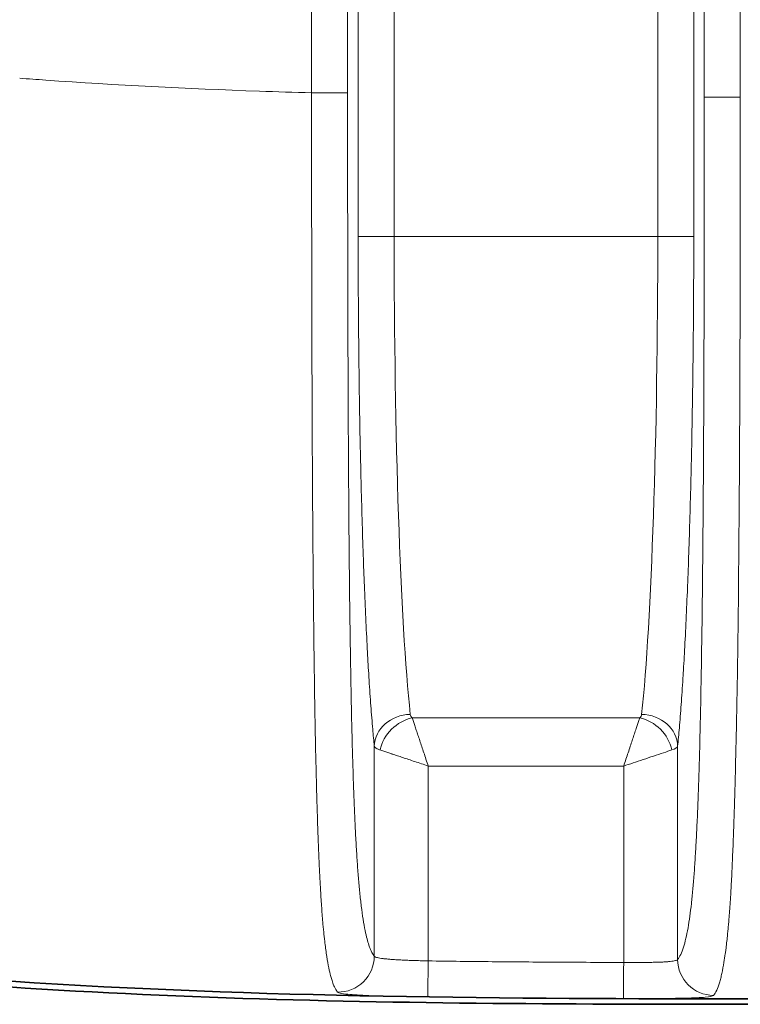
# Model space of a CAD drawing. Header units: millimetres. Extents: x 5 to 415, y 5 to 292.
# Tile 48 of 123: x 299.16 to 303.16, y 145.72 to 151.19. Entities that reach past the tile are written whole.
import ezdxf

# ---------------------------------------------------------------- set-up
doc = ezdxf.new("R2010")
doc.units = ezdxf.units.MM
doc.layers.add('Sichtbar (ISO)', color=7, linetype='Continuous', lineweight=35)
doc.layers.add('Sichtbar schmal (ISO)', color=7, linetype='Continuous', lineweight=18)

msp = doc.modelspace()

# ---------------------------------------------------------------- linework, layer by layer
at = {"layer": 'Sichtbar (ISO)'}
msp.add_open_spline([(303.36734575, 145.75261554), (300.62499159, 145.7525927), (297.83105036, 145.76857676), (295.1675014, 146.42127157)], degree=3, dxfattribs=at)
msp.add_open_spline([(303.36735184, 145.72265615), (302.35912718, 145.72266322), (301.38674157, 145.72325856), (299.40327006, 145.78825048), (298.41325366, 145.85272581), (297.42874617, 145.97830974)], degree=3, knots=[-0.59457782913, -0.59457782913, -0.59457782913, -0.59457782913, -0.29774710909, -0.29774710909, -0.00000162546, -0.00000162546, -0.00000162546, -0.00000162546], dxfattribs=at)
at = {"layer": 'Sichtbar schmal (ISO)'}
for p, q in [((301.03617803, 166.4854725), (301.03617818, 149.98453219)), ((301.23590533, 149.98454436), (301.23590295, 166.48545352)), ((302.69910432, 149.98454436), (302.69909765, 166.48545352)), ((302.89882476, 149.98452573), (302.89882462, 166.48546589)), ((302.9575684, 150.7580075), (302.9575684, 165.71196315)), ((303.15729432, 150.75800961), (303.15729431, 165.7119627)), ((300.77770845, 165.68747429), (300.77770848, 150.78177029)), ((300.97743439, 165.68744651), (300.97743439, 150.78176655)), ((300.97743439, 150.78176655), (300.77770848, 150.78176655)), ((303.15729432, 150.75800751), (302.9575684, 150.75800751)), ((301.03617819, 149.98454436), (301.23590533, 149.98454436)), ((301.23590533, 149.98454436), (302.69910432, 149.98454436)), ((302.69910432, 149.98454436), (302.89882475, 149.98454436)), ((301.33606442, 147.31237406), (302.59893888, 147.31237397)), ((301.12554774, 145.99018204), (301.12554815, 147.15517531)), ((302.80945471, 147.1551701), (302.80945507, 145.97167411)), ((301.42513754, 145.96346613), (301.42513807, 147.04515341)), ((301.42513807, 147.04515341), (302.50986307, 147.04515539)), ((302.50986307, 147.04515539), (302.50986639, 145.95487323))]:
    msp.add_line(p, q, dxfattribs=at)
for centre, major_axis, ratio, start_param, end_param in [((301.40360555, 149.98453526), (-0.00000714, 2.99998754), 0.0559003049, 1.5707931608, 2.6555865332), ((302.5313946, 149.98455063), (0.00000624, 3.00000591), 0.0559031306, 3.627614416, 4.7123870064), ((301.32527643, 147.1550848), (-0.19904019, -0.01957039), 0.8832936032, 4.6257426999, 6.1718150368), ((301.33606695, 147.13422615), (-0.14142303, -0.14141967), 0.8109163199, 4.0310526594, 5.3937407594), ((302.09677515, 147.59410945), (-0.77009797, -0.26830048), 0.1855382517, 6.2419334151, 6.3876366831), ((302.5159279, 147.33707033), (-0.09391831, 0.00345873), 0.5097677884, 2.6732933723, 3.1068536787), ((302.59893853, 147.13422884), (-0.14141969, 0.14142302), 0.8108853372, 4.0310637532, 5.3937418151), ((302.60973012, 147.15512318), (0.1990235, -0.01973928), 0.8831904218, 0.1120948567, 1.6581777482), ((302.50222242, 147.16389573), (-0.30764359, 0.00611237), 0.1763115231, 2.6792268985, 3.0932635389), ((300.92582199, 145.99018192), (-0.15498539, -0.12641016), 0.9965783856, 0.8659337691, 2.4557169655), ((303.00918081, 145.97167394), (0.1537964, -0.12785408), 0.9966548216, 3.8367888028, 5.4036807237), ((301.42536003, 145.96346595), (-0.00295692, -0.19997808), 0.0011121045, 4.7124045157, 6.2689492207), ((302.50989401, 145.95486219), (-0.00060569, -0.19999908), 0.0001384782, 4.7123892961, 6.268872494)]:
    msp.add_ellipse(centre, major_axis=major_axis, ratio=ratio, start_param=start_param, end_param=end_param, dxfattribs=at)
for points, knots in [([(300.77770848, 150.78177392), (300.68066739, 150.78446241), (300.58395452, 150.7874636), (300.48757513, 150.79080201), (300.08632669, 150.80470054), (299.69085825, 150.82444377), (299.30175146, 150.85216293), (299.25350054, 150.85560022), (299.20534745, 150.85916017), (299.15729466, 150.86285815)], [0, 0, 0, 0, 0.17607255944, 0.17607255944, 0.17607255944, 0.90910107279, 0.90910107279, 0.90910107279, 0.999999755, 0.999999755, 0.999999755, 0.999999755]), ([(300.77770848, 150.78177029), (300.77762207, 150.57930074), (300.77766529, 150.39160028), (300.77780118, 150.21927084), (300.77794829, 150.03270366), (300.77820443, 149.86415341), (300.77850794, 149.71438427), (300.77860644, 149.66577879), (300.77870975, 149.6191513), (300.77881553, 149.57452813), (300.77909597, 149.45622845), (300.77940326, 149.35199626), (300.77971409, 149.25866141), (300.78021547, 149.10810407), (300.78072268, 148.98590706), (300.7811998, 148.87870258), (300.78124547, 148.86844078), (300.78129113, 148.8583165), (300.78133686, 148.84830771), (300.78191422, 148.72194299), (300.78247393, 148.61397491), (300.78336635, 148.48012911), (300.78359946, 148.44516663), (300.78385731, 148.40843952), (300.78415223, 148.36916668), (300.78465092, 148.30276155), (300.78523842, 148.22915819), (300.7859271, 148.15109725), (300.78674555, 148.05832579), (300.78770852, 147.95925888), (300.78882918, 147.85860453), (300.78962728, 147.7869213), (300.79050524, 147.71443541), (300.79145843, 147.64288534), (300.79164899, 147.62858111), (300.79184245, 147.61431442), (300.79203885, 147.60008958), (300.79310527, 147.52285371), (300.79425953, 147.44685742), (300.7955088, 147.37287292), (300.79666272, 147.30453556), (300.79789775, 147.23791767), (300.79921175, 147.17366826), (300.80045278, 147.11298738), (300.8017642, 147.05442226), (300.80313434, 146.99851494), (300.80364172, 146.97781178), (300.80415706, 146.95747177), (300.80467926, 146.93752177), (300.80552852, 146.90507749), (300.80639792, 146.87360434), (300.80728668, 146.84309676), (300.80871339, 146.79412349), (300.81018979, 146.74764147), (300.81170936, 146.70361793), (300.81325184, 146.65893046), (300.81483866, 146.61677429), (300.81646081, 146.57706427), (300.81814374, 146.53586615), (300.81986458, 146.49729822), (300.82161276, 146.46119557), (300.8219873, 146.45346074), (300.82236312, 146.44583907), (300.8227401, 146.43832818), (300.82421496, 146.40894356), (300.82571094, 146.38133794), (300.82725595, 146.35491222), (300.82925482, 146.32072338), (300.83133555, 146.28848765), (300.83357465, 146.25729066), (300.83579656, 146.22633337), (300.8381751, 146.19639963), (300.84079663, 146.16705967), (300.84255191, 146.14741467), (300.84441632, 146.12804918), (300.84641756, 146.10894508), (300.84731282, 146.10039881), (300.84823651, 146.09189875), (300.84918577, 146.08349229), (300.85225619, 146.05630123), (300.85559549, 146.03014989), (300.85909984, 146.00607897), (300.86268418, 145.98145861), (300.86644043, 145.95900694), (300.87025233, 145.93908263), (300.8738637, 145.92020648), (300.87752457, 145.9035796), (300.88113786, 145.88910611), (300.88213103, 145.88512788), (300.88312058, 145.88131031), (300.88410458, 145.87764882), (300.88644474, 145.86894097), (300.88874805, 145.86111196), (300.89102093, 145.8540001), (300.89403058, 145.84458287), (300.89698685, 145.83642173), (300.89990612, 145.82923557), (300.90259012, 145.82262856), (300.90524285, 145.81684723), (300.90787767, 145.81172921), (300.91026606, 145.80708987), (300.91263974, 145.80299632), (300.91500891, 145.79935601), (300.91712697, 145.79610155), (300.91924143, 145.79320972), (300.92135967, 145.79062856)], [0.00000027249, 0.00000027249, 0.00000027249, 0.00000027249, 0.04565034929, 0.04565034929, 0.04565034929, 0.09507200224, 0.09507200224, 0.09507200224, 0.11111111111, 0.11111111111, 0.11111111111, 0.15363210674, 0.15363210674, 0.15363210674, 0.22222222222, 0.22222222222, 0.22222222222, 0.22878778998, 0.22878778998, 0.22878778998, 0.31168054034, 0.31168054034, 0.31168054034, 0.33333333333, 0.33333333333, 0.33333333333, 0.36994531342, 0.36994531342, 0.36994531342, 0.41345678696, 0.41345678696, 0.41345678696, 0.44444444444, 0.44444444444, 0.44444444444, 0.45063946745, 0.45063946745, 0.45063946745, 0.48427623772, 0.48427623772, 0.48427623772, 0.51534555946, 0.51534555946, 0.51534555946, 0.54468923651, 0.54468923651, 0.54468923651, 0.55555555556, 0.55555555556, 0.55555555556, 0.57322723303, 0.57322723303, 0.57322723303, 0.60159526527, 0.60159526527, 0.60159526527, 0.63039112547, 0.63039112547, 0.63039112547, 0.66026608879, 0.66026608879, 0.66026608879, 0.66666666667, 0.66666666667, 0.66666666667, 0.69170743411, 0.69170743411, 0.69170743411, 0.72410445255, 0.72410445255, 0.72410445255, 0.75625254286, 0.75625254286, 0.75625254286, 0.77777777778, 0.77777777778, 0.77777777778, 0.78740715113, 0.78740715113, 0.78740715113, 0.81855379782, 0.81855379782, 0.81855379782, 0.8504114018, 0.8504114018, 0.8504114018, 0.88059307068, 0.88059307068, 0.88059307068, 0.88888888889, 0.88888888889, 0.88888888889, 0.90861821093, 0.90861821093, 0.90861821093, 0.93474295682, 0.93474295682, 0.93474295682, 0.95876222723, 0.95876222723, 0.95876222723, 0.98053499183, 0.98053499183, 0.98053499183, 1, 1, 1, 1]), ([(301.1255477, 145.99018216), (301.1234748, 145.99272305), (301.12140368, 145.99555056), (301.11933476, 145.998692), (301.11697254, 146.00227879), (301.11461319, 146.00627483), (301.1122575, 146.01072573), (301.10958689, 146.01577166), (301.10692098, 146.02140217), (301.10426133, 146.02769282), (301.10126607, 146.03477723), (301.09827874, 146.04269888), (301.09530224, 146.0515825), (301.09197039, 146.06152669), (301.08865212, 146.07267625), (301.08535306, 146.08523585), (301.08168169, 146.09921285), (301.0780341, 146.1149361), (301.07442149, 146.13273792), (301.07065066, 146.15131935), (301.06691793, 146.17216538), (301.06324197, 146.19570797), (301.05987451, 146.21727478), (301.05655469, 146.24110452), (301.053302, 146.26753804), (301.05042098, 146.2909511), (301.04759263, 146.31640688), (301.04483334, 146.34410858), (301.04230838, 146.36945769), (301.03984124, 146.39668745), (301.03744528, 146.42589481), (301.03518896, 146.45339985), (301.03299575, 146.48265868), (301.03087592, 146.51368068), (301.02882, 146.54376743), (301.02683311, 146.57551264), (301.02492257, 146.6088524), (301.02302847, 146.64190534), (301.02120942, 146.67652552), (301.01946962, 146.71258756), (301.01770915, 146.74907793), (301.01602982, 146.78704462), (301.01443253, 146.82631104), (301.01277484, 146.86706231), (301.01120551, 146.90921345), (301.00972188, 146.95254271), (301.00814346, 146.99864043), (301.00666204, 147.04607161), (301.00527102, 147.09457286), (301.00375679, 147.14737005), (301.00234968, 147.20143528), (301.00103859, 147.25646908), (300.9995845, 147.31750532), (300.99824853, 147.37973295), (300.99701455, 147.44282622), (300.99563145, 147.51354463), (300.99437649, 147.58535056), (300.99322853, 147.65790898), (300.9919374, 147.73951671), (300.99078163, 147.82207634), (300.98973586, 147.90526717), (300.98856098, 147.99872876), (300.98752493, 148.09298704), (300.98659916, 148.18775472), (300.98556176, 148.29394852), (300.98466284, 148.40078196), (300.98387189, 148.50800972), (300.98298837, 148.6277881), (300.98223957, 148.7480585), (300.98159458, 148.86862148), (300.98087598, 149.00294511), (300.98028624, 149.13763191), (300.97979501, 149.27252699), (300.97924923, 149.42240121), (300.97882504, 149.57253254), (300.97849324, 149.72280397), (300.97812534, 149.88943152), (300.97787103, 150.05623133), (300.97770275, 150.22311896), (300.97751507, 150.40924734), (300.97743439, 150.59548497), (300.97743439, 150.78176655)], [0, 0, 0, 0, 0.0183685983, 0.0183685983, 0.0183685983, 0.0393412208, 0.0393412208, 0.0393412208, 0.0631176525, 0.0631176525, 0.0631176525, 0.0898942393, 0.0898942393, 0.0898942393, 0.1198674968, 0.1198674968, 0.1198674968, 0.1532233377, 0.1532233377, 0.1532233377, 0.1880399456, 0.1880399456, 0.1880399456, 0.2199346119, 0.2199346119, 0.2199346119, 0.2481847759, 0.2481847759, 0.2481847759, 0.2740357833, 0.2740357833, 0.2740357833, 0.2983800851, 0.2983800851, 0.2983800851, 0.3219904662, 0.3219904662, 0.3219904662, 0.3453977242, 0.3453977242, 0.3453977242, 0.3690830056, 0.3690830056, 0.3690830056, 0.3936639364, 0.3936639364, 0.3936639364, 0.4198154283, 0.4198154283, 0.4198154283, 0.4482832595, 0.4482832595, 0.4482832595, 0.4798560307, 0.4798560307, 0.4798560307, 0.5152445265, 0.5152445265, 0.5152445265, 0.5550465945, 0.5550465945, 0.5550465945, 0.5997626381, 0.5997626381, 0.5997626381, 0.6498700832, 0.6498700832, 0.6498700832, 0.7058424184, 0.7058424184, 0.7058424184, 0.7682032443, 0.7682032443, 0.7682032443, 0.8374887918, 0.8374887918, 0.8374887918, 0.9143156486, 0.9143156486, 0.9143156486, 1, 1, 1, 1]), ([(302.9575684, 150.75800751), (302.95756842, 150.54522672), (302.95737003, 150.14339454), (302.95635518, 149.57552233), (302.95466435, 149.07472053), (302.95232964, 148.63540234), (302.94939374, 148.25253312), (302.94591564, 147.921484), (302.94198341, 147.63807347), (302.93769101, 147.3972881), (302.93313418, 147.19393041), (302.92838235, 147.02201886), (302.92344496, 146.87504486), (302.91827051, 146.74706303), (302.9127799, 146.63364697), (302.90688825, 146.53187826), (302.90049939, 146.43974879), (302.89348474, 146.35568356), (302.88566251, 146.27842921), (302.87680163, 146.20728682), (302.8666452, 146.14233575), (302.85494864, 146.08447803), (302.84151339, 146.0351869), (302.82616826, 145.99600582), (302.8152518, 145.97864554), (302.8094551, 145.97167417)], [0, 0, 0, 0, 0.0979237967, 0.1849751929, 0.2617735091, 0.3293931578, 0.3889685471, 0.4409110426, 0.4861395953, 0.5255514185, 0.5599027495, 0.5901121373, 0.6173730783, 0.6427550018, 0.6671048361, 0.691089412, 0.7152117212, 0.740056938, 0.7663743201, 0.7949828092, 0.8267573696, 0.8625532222, 0.9030139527, 0.9486112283, 1, 1, 1, 1]), ([(303.15729432, 150.75800961), (303.1572735, 150.5246912), (303.15712106, 150.30962926), (303.15688339, 150.11543756), (303.15666088, 149.93362665), (303.15636381, 149.77011133), (303.15605204, 149.62704346), (303.15598962, 149.59840012), (303.15592604, 149.57057544), (303.15586148, 149.54351981), (303.15537131, 149.33809987), (303.154833, 149.17703125), (303.15424386, 149.03851808), (303.15410905, 149.00682463), (303.1539711, 148.97631133), (303.15382889, 148.94671665), (303.15317822, 148.81130599), (303.15245888, 148.6951827), (303.15175823, 148.59381833), (303.15154837, 148.5634563), (303.15134005, 148.53441803), (303.15113512, 148.50658195), (303.1503167, 148.39541801), (303.14955364, 148.30339148), (303.14869677, 148.2025327), (303.14862274, 148.19381942), (303.14854787, 148.18504036), (303.14847197, 148.17617765), (303.14766798, 148.08230253), (303.14676424, 147.97901922), (303.14546757, 147.86266001), (303.1452248, 147.84087435), (303.1449679, 147.81863146), (303.14469424, 147.79591122), (303.14384303, 147.7252391), (303.14281996, 147.65005541), (303.14153608, 147.56897559), (303.14029477, 147.4905846), (303.13881176, 147.40665761), (303.13694567, 147.31643733), (303.1368072, 147.30974229), (303.13666657, 147.30301286), (303.13652373, 147.29624901), (303.13519081, 147.23313342), (303.13370554, 147.16711568), (303.13208316, 147.1008803), (303.13056841, 147.03903907), (303.12893352, 146.97701988), (303.12721803, 146.91701003), (303.1256384, 146.86175253), (303.12399054, 146.80820862), (303.12233576, 146.75790656), (303.12185148, 146.74318546), (303.12136677, 146.72873964), (303.12088376, 146.71460174), (303.11972468, 146.68067488), (303.11856283, 146.64835786), (303.1174042, 146.61776568), (303.11567621, 146.57214044), (303.1139556, 146.53036206), (303.11227164, 146.49255601), (303.11037531, 146.44998216), (303.10852616, 146.41244023), (303.10676809, 146.37970784), (303.10585487, 146.36270511), (303.10496609, 146.34699541), (303.10410711, 146.3325183), (303.1028935, 146.31206433), (303.10173233, 146.29413218), (303.10060896, 146.27784067), (303.09810128, 146.24147339), (303.09578877, 146.21305339), (303.09338817, 146.18558184), (303.09246399, 146.17500584), (303.09152557, 146.16460667), (303.09055307, 146.15410892), (303.0889437, 146.13673632), (303.08725428, 146.11913658), (303.08545396, 146.10152376), (303.08282133, 146.07576836), (303.079951, 146.04998778), (303.07675093, 146.02486644), (303.07584337, 146.0177419), (303.07490938, 146.01067052), (303.07394687, 146.00366748), (303.07169416, 145.98727708), (303.0692843, 145.97125012), (303.06666951, 145.95552135), (303.06316456, 145.93443804), (303.05929103, 145.91387989), (303.05493176, 145.8941639), (303.05290361, 145.88499107), (303.05077047, 145.8760058), (303.04852045, 145.86727815), (303.04628835, 145.85862), (303.04394155, 145.85021803), (303.0414848, 145.84219519), (303.03679957, 145.82689503), (303.03171414, 145.81300658), (303.02626135, 145.80113095), (303.0208746, 145.78939919), (303.01512958, 145.77962542), (303.00905884, 145.77207082)], [0.00000012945, 0.00000012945, 0.00000012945, 0.00000012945, 0.04303870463, 0.04303870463, 0.04303870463, 0.08333333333, 0.08333333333, 0.08333333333, 0.09140064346, 0.09140064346, 0.09140064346, 0.1526516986, 0.1526516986, 0.1526516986, 0.16666666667, 0.16666666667, 0.16666666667, 0.23079223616, 0.23079223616, 0.23079223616, 0.25, 0.25, 0.25, 0.3267065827, 0.3267065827, 0.3267065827, 0.33333333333, 0.33333333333, 0.33333333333, 0.4035248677, 0.4035248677, 0.4035248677, 0.41666666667, 0.41666666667, 0.41666666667, 0.45754471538, 0.45754471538, 0.45754471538, 0.49706713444, 0.49706713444, 0.49706713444, 0.5, 0.5, 0.5, 0.52736745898, 0.52736745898, 0.52736745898, 0.55291932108, 0.55291932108, 0.55291932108, 0.57644766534, 0.57644766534, 0.57644766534, 0.58333333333, 0.58333333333, 0.58333333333, 0.59985693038, 0.59985693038, 0.59985693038, 0.62450026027, 0.62450026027, 0.62450026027, 0.65225141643, 0.65225141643, 0.65225141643, 0.66666666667, 0.66666666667, 0.66666666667, 0.68703324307, 0.68703324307, 0.68703324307, 0.73249726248, 0.73249726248, 0.73249726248, 0.75, 0.75, 0.75, 0.77896507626, 0.77896507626, 0.77896507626, 0.82132098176, 0.82132098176, 0.82132098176, 0.83333333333, 0.83333333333, 0.83333333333, 0.86144790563, 0.86144790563, 0.86144790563, 0.89913351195, 0.89913351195, 0.89913351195, 0.91666666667, 0.91666666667, 0.91666666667, 0.93406022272, 0.93406022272, 0.93406022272, 0.96723102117, 0.96723102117, 0.96723102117, 1, 1, 1, 1]), ([(301.12554812, 147.15517531), (301.1225671, 147.18522597), (301.11965452, 147.21674967), (301.11680677, 147.24972673), (301.11328913, 147.29046114), (301.10987032, 147.33341129), (301.10654508, 147.37860012), (301.10320833, 147.42394533), (301.09996574, 147.47154546), (301.09681449, 147.52148233), (301.09636278, 147.52864044), (301.09591295, 147.53584667), (301.095465, 147.54310134), (301.09279962, 147.58626809), (301.09019883, 147.63110302), (301.08767058, 147.67750245), (301.08472714, 147.73152174), (301.08188205, 147.78766188), (301.07914673, 147.84572855), (301.076413, 147.9037612), (301.07378892, 147.96371792), (301.07128442, 148.02537605), (301.071011, 148.0321074), (301.070739, 148.03885901), (301.07046844, 148.04563057), (301.06825813, 148.10094949), (301.06614435, 148.15761523), (301.06413056, 148.21552513), (301.06186945, 148.28054683), (301.05973437, 148.34713701), (301.05773001, 148.41514818), (301.05572746, 148.48309795), (301.05385539, 148.55246628), (301.05211832, 148.62310355), (301.05198728, 148.62843216), (301.05185701, 148.633768), (301.05172751, 148.63911099), (301.05014234, 148.70451328), (301.04867152, 148.77098411), (301.04731953, 148.83831073), (301.04585573, 148.91120516), (301.04453125, 148.98510259), (301.04334984, 149.05972187), (301.04211544, 149.1376886), (301.04103724, 149.21644309), (301.04011723, 149.29565965), (301.03926967, 149.36863854), (301.03855996, 149.44201472), (301.0379859, 149.51586085), (301.03737082, 149.59498406), (301.03691141, 149.67464765), (301.03660911, 149.75497767), (301.03632347, 149.83087961), (301.03617814, 149.90737794), (301.03617818, 149.98453219)], [0, 0, 0, 0, 0.0547582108, 0.0547582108, 0.0547582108, 0.1223974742, 0.1223974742, 0.1223974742, 0.1902708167, 0.1902708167, 0.1902708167, 0.2, 0.2, 0.2, 0.2578906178, 0.2578906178, 0.2578906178, 0.3252882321, 0.3252882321, 0.3252882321, 0.3926463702, 0.3926463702, 0.3926463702, 0.4, 0.4, 0.4, 0.4600740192, 0.4600740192, 0.4600740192, 0.5275256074, 0.5275256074, 0.5275256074, 0.5949162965, 0.5949162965, 0.5949162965, 0.6, 0.6, 0.6, 0.6622283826, 0.6622283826, 0.6622283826, 0.7296029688, 0.7296029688, 0.7296029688, 0.8, 0.8, 0.8, 0.8648538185, 0.8648538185, 0.8648538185, 0.9343421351, 0.9343421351, 0.9343421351, 1, 1, 1, 1]), ([(302.89882476, 149.98452573), (302.8988248, 149.91013492), (302.89868966, 149.83635948), (302.89842397, 149.76314099), (302.89814064, 149.68506131), (302.89770888, 149.60761363), (302.89713023, 149.53068232), (302.89653696, 149.45180806), (302.8957893, 149.37347543), (302.89488475, 149.29559862), (302.89401961, 149.22111484), (302.89301466, 149.14704176), (302.8918715, 149.07364912), (302.89070837, 148.99897434), (302.88940214, 148.92500426), (302.88795644, 148.85201948), (302.88652961, 148.77998735), (302.88496694, 148.70891523), (302.8832738, 148.6390622), (302.88153458, 148.56730819), (302.87965646, 148.49684482), (302.87764414, 148.4278279), (302.87565541, 148.35962036), (302.87353561, 148.29282542), (302.87128941, 148.22759087), (302.86915051, 148.16547264), (302.866897, 148.10476923), (302.86453308, 148.04560655), (302.86441591, 148.04267424), (302.86429848, 148.03974568), (302.86418078, 148.03682088), (302.86169139, 147.97496134), (302.85908189, 147.91478834), (302.85636211, 147.85652585), (302.85363994, 147.79821208), (302.85080731, 147.74181239), (302.84787554, 147.68752286), (302.84517686, 147.63754965), (302.8423942, 147.5893643), (302.83953731, 147.54309547), (302.83927863, 147.53890589), (302.83901931, 147.53473247), (302.83875937, 147.53057513), (302.83561748, 147.48032579), (302.8323842, 147.43242198), (302.82905689, 147.38677889), (302.82574577, 147.341358), (302.82234147, 147.29817517), (302.8188389, 147.25720416), (302.81578702, 147.22150504), (302.81266047, 147.18748592), (302.80945473, 147.1551701)], [0, 0, 0, 0, 0.0632967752, 0.0632967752, 0.0632967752, 0.1307960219, 0.1307960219, 0.1307960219, 0.2, 0.2, 0.2, 0.2661888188, 0.2661888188, 0.2661888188, 0.3335339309, 0.3335339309, 0.3335339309, 0.4, 0.4, 0.4, 0.4682748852, 0.4682748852, 0.4682748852, 0.5357490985, 0.5357490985, 0.5357490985, 0.6, 0.6, 0.6, 0.6031844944, 0.6031844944, 0.6031844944, 0.6705366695, 0.6705366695, 0.6705366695, 0.737948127, 0.737948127, 0.737948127, 0.8, 0.8, 0.8, 0.8056187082, 0.8056187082, 0.8056187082, 0.8735315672, 0.8735315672, 0.8735315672, 0.9411138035, 0.9411138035, 0.9411138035, 1, 1, 1, 1]), ([(301.42513807, 147.04515341), (301.42202781, 147.05392639), (301.4169282, 147.06965447), (301.41240577, 147.08335018), (301.4081275, 147.09630651), (301.40436578, 147.1074902), (301.40052471, 147.11899336), (301.39672621, 147.13036901), (301.39285011, 147.14201908), (301.3890845, 147.15331398), (301.38536202, 147.16447953), (301.38174751, 147.17531391), (301.37822696, 147.18588659), (301.3747528, 147.19631998), (301.37137015, 147.20649297), (301.36809996, 147.2162676), (301.3649009, 147.22582964), (301.36180946, 147.23501407), (301.35890026, 147.2438667), (301.35594743, 147.25285211), (301.35318235, 147.26148091), (301.35042194, 147.26930168), (301.34755006, 147.27743826), (301.34468325, 147.28478532), (301.34267538, 147.29254134), (301.34062758, 147.30045167), (301.33947325, 147.30836754), (301.33606442, 147.31237406)], [0, 0, 0, 0, 0.1187334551, 0.1187334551, 0.1187334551, 0.2310568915, 0.2310568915, 0.2310568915, 0.3421353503, 0.3421353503, 0.3421353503, 0.4519418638, 0.4519418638, 0.4519418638, 0.5603016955, 0.5603016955, 0.5603016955, 0.6663046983, 0.6663046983, 0.6663046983, 0.7738975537, 0.7738975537, 0.7738975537, 0.8858352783, 0.8858352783, 0.8858352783, 1, 1, 1, 1]), ([(302.59893888, 147.31237397), (302.59687171, 147.30661654), (302.59461123, 147.30014922), (302.59220128, 147.29302702), (302.58983416, 147.28603139), (302.58732306, 147.27840245), (302.58465237, 147.27021111), (302.5822211, 147.26275409), (302.57965752, 147.25483144), (302.57692177, 147.24653485), (302.57384616, 147.23720758), (302.5705618, 147.22740785), (302.56712959, 147.21714853), (302.56386173, 147.20738047), (302.56045946, 147.19719486), (302.55694227, 147.18660393), (302.55358343, 147.17648983), (302.55011956, 147.16600558), (302.54654638, 147.15517666), (302.54269875, 147.14351597), (302.53872998, 147.13145398), (302.53464834, 147.11908015), (302.53077166, 147.10732771), (302.52679271, 147.09529445), (302.52272076, 147.0830876), (302.51855055, 147.07058619), (302.51428298, 147.05790413), (302.50986307, 147.04515539)], [0, 0, 0, 0, 0.1158855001, 0.1158855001, 0.1158855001, 0.2297114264, 0.2297114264, 0.2297114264, 0.3333333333, 0.3333333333, 0.3333333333, 0.4498279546, 0.4498279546, 0.4498279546, 0.5607441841, 0.5607441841, 0.5607441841, 0.6666666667, 0.6666666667, 0.6666666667, 0.7807249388, 0.7807249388, 0.7807249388, 0.8890554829, 0.8890554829, 0.8890554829, 1, 1, 1, 1]), ([(301.1255482, 147.15517531), (301.125785, 147.15437984), (301.1261238, 147.15358363), (301.12656407, 147.15278918), (301.127487, 147.15112377), (301.128856, 147.14946607), (301.13066496, 147.14783652), (301.13125282, 147.14730696), (301.1318871, 147.1467804), (301.13256749, 147.14625696), (301.13497955, 147.14440129), (301.13797156, 147.14258507), (301.14152612, 147.1408138), (301.14201772, 147.14056883), (301.14252007, 147.14032473), (301.14303311, 147.14008149), (301.147276, 147.13806989), (301.15225041, 147.13611777), (301.15791847, 147.13423011)], [0, 0, 0, 0, 0.1076561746, 0.1076561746, 0.1076561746, 0.3333333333, 0.3333333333, 0.3333333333, 0.4066720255, 0.4066720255, 0.4066720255, 0.6666666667, 0.6666666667, 0.6666666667, 0.7026244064, 0.7026244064, 0.7026244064, 1, 1, 1, 1]), ([(301.15791847, 147.13423011), (301.16378415, 147.13212374), (301.17038675, 147.12981682), (301.17766787, 147.12735533), (301.18478801, 147.12494825), (301.19255856, 147.1223936), (301.20090431, 147.11967378), (301.2081198, 147.11732231), (301.21576433, 147.11484737), (301.2237555, 147.11221237), (301.22463175, 147.11192343), (301.22551218, 147.11163262), (301.22639676, 147.11134002), (301.23518692, 147.10843246), (301.24438723, 147.10534907), (301.25398792, 147.10213743), (301.26370548, 147.09888669), (301.27383409, 147.09550441), (301.2843619, 147.09200893), (301.29426319, 147.08872146), (301.30451798, 147.08533364), (301.31510268, 147.08184107), (301.32682617, 147.07797274), (301.33895615, 147.07398167), (301.35140146, 147.06987633), (301.36305992, 147.06603056), (301.37499458, 147.06208404), (301.38710071, 147.05804598), (301.39963576, 147.05386484), (301.41235325, 147.04958572), (301.42513807, 147.04515341)], [0, 0, 0, 0, 0.1180632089, 0.1180632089, 0.1180632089, 0.233516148, 0.233516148, 0.233516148, 0.3333333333, 0.3333333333, 0.3333333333, 0.3442785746, 0.3442785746, 0.3442785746, 0.4530423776, 0.4530423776, 0.4530423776, 0.5631301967, 0.5631301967, 0.5631301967, 0.6666666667, 0.6666666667, 0.6666666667, 0.781342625, 0.781342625, 0.781342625, 0.8887682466, 0.8887682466, 0.8887682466, 1, 1, 1, 1]), ([(302.77708263, 147.13423001), (302.76396569, 147.12947901), (302.74784838, 147.12431734), (302.73042107, 147.11865292), (302.71299375, 147.1129885), (302.69429599, 147.10682132), (302.67529966, 147.10042761), (302.65630333, 147.09403391), (302.63700797, 147.08741368), (302.61803863, 147.08097354), (302.59906929, 147.0745334), (302.5804302, 147.06827336), (302.56230292, 147.06229252), (302.54417565, 147.05631167), (302.5265571, 147.05061003), (302.50986307, 147.04515539)], [0, 0, 0, 0, 0.2, 0.2, 0.2, 0.4, 0.4, 0.4, 0.6, 0.6, 0.6, 0.8, 0.8, 0.8, 1, 1, 1, 1]), ([(301.42513765, 145.96346916), (301.41296858, 145.96375905), (301.40079078, 145.96407557), (301.38870758, 145.96441729), (301.37680211, 145.96475398), (301.36498839, 145.96511513), (301.35334886, 145.96550117), (301.34201349, 145.96587713), (301.33084336, 145.96627668), (301.31991574, 145.96670131), (301.30908603, 145.96712214), (301.29849449, 145.96756761), (301.2882118, 145.96804015), (301.27792716, 145.96851279), (301.26795151, 145.96901252), (301.25835133, 145.96954255), (301.24878558, 145.97007069), (301.2395926, 145.97062891), (301.23083255, 145.97122092), (301.22207207, 145.97181297), (301.21374456, 145.97243881), (301.20590397, 145.97310239), (301.19804263, 145.97376773), (301.19067078, 145.974471), (301.18383577, 145.97521607), (301.17697469, 145.97596399), (301.17065454, 145.97675404), (301.16491554, 145.97758964), (301.15915213, 145.9784288), (301.15397479, 145.97931392), (301.1494159, 145.9802476), (301.1448226, 145.98118834), (301.14085714, 145.98217838), (301.13754415, 145.98321894), (301.13421697, 145.98426395), (301.1315477, 145.9853599), (301.1295516, 145.98650665), (301.12750922, 145.98767999), (301.12617218, 145.9889065), (301.12554774, 145.99018194)], [0.00000092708, 0.00000092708, 0.00000092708, 0.00000092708, 0.07980438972, 0.07980438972, 0.07980438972, 0.15843402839, 0.15843402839, 0.15843402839, 0.23500893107, 0.23500893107, 0.23500893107, 0.31089766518, 0.31089766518, 0.31089766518, 0.38680074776, 0.38680074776, 0.38680074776, 0.46243159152, 0.46243159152, 0.46243159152, 0.53806615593, 0.53806615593, 0.53806615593, 0.61390080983, 0.61390080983, 0.61390080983, 0.69002459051, 0.69002459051, 0.69002459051, 0.76647222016, 0.76647222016, 0.76647222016, 0.84349664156, 0.84349664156, 0.84349664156, 0.92085071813, 0.92085071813, 0.92085071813, 0.99999816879, 0.99999816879, 0.99999816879, 0.99999816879]), ([(302.80945507, 145.97167395), (302.80880888, 145.9703793), (302.80601467, 145.96797338), (302.79748262, 145.96490863), (302.78504559, 145.96237849), (302.76906138, 145.96032137), (302.74972403, 145.95867198), (302.72723788, 145.9573784), (302.70191804, 145.95639576), (302.67407358, 145.95567878), (302.64402642, 145.95518597), (302.61211933, 145.9548815), (302.57886128, 145.95473678), (302.54461801, 145.95472836), (302.52148507, 145.95480438), (302.50986637, 145.95487323)], [0.00000119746, 0.00000119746, 0.00000119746, 0.00000119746, 0.08194750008, 0.16250317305, 0.24057733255, 0.31722098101, 0.3935856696, 0.46959984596, 0.54537570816, 0.6209694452, 0.69659868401, 0.77239828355, 0.84839386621, 0.9237969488, 1, 1, 1, 1]), ([(301.42513754, 145.9634631), (301.54324153, 145.96177501), (301.66136043, 145.96039171), (301.77949144, 145.95924949), (301.90000299, 145.95808427), (302.02052715, 145.95716994), (302.14106293, 145.9564666), (302.26398566, 145.95574932), (302.38692049, 145.95525146), (302.50986637, 145.95487323)], [0, 0, 0, 0, 0.3267433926, 0.3267433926, 0.3267433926, 0.660071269, 0.660071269, 0.660071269, 1, 1, 1, 1]), ([(300.92135957, 145.79062429), (300.92285763, 145.78928564), (300.92527198, 145.78803615), (300.9286333, 145.78685988), (300.93649027, 145.78411039), (300.94952197, 145.78175697), (300.96811369, 145.77964998), (300.99465921, 145.77664159), (301.03254205, 145.77415387), (301.07820465, 145.77208287), (301.12386725, 145.77001186), (301.17730933, 145.76834474), (301.23506475, 145.76694547), (301.29282016, 145.7655462), (301.35488882, 145.76440479), (301.422399, 145.76342176)], [0, 0, 0, 0, 0.0749072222, 0.0749072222, 0.0749072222, 0.25, 0.25, 0.25, 0.5, 0.5, 0.5, 0.75, 0.75, 0.75, 1, 1, 1, 1]), ([(301.42239902, 145.7634234), (301.54852433, 145.76167902), (301.91331689, 145.75733169), (302.27420549, 145.75555385), (302.50928789, 145.75484987)], [0, 0, 0, 0, 0.3446139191, 1, 1, 1, 1])]:
    msp.add_open_spline(points, degree=3, knots=knots, dxfattribs=at)
msp.add_open_spline([(302.50928789, 145.75484987), (302.57542757, 145.75466282), (302.69759388, 145.75458289), (302.86212596, 145.7564408), (302.97393782, 145.76144322), (303.0041966, 145.76774713), (303.00905884, 145.77206823)], degree=3, dxfattribs=at)

doc.saveas('drawing.dxf')
